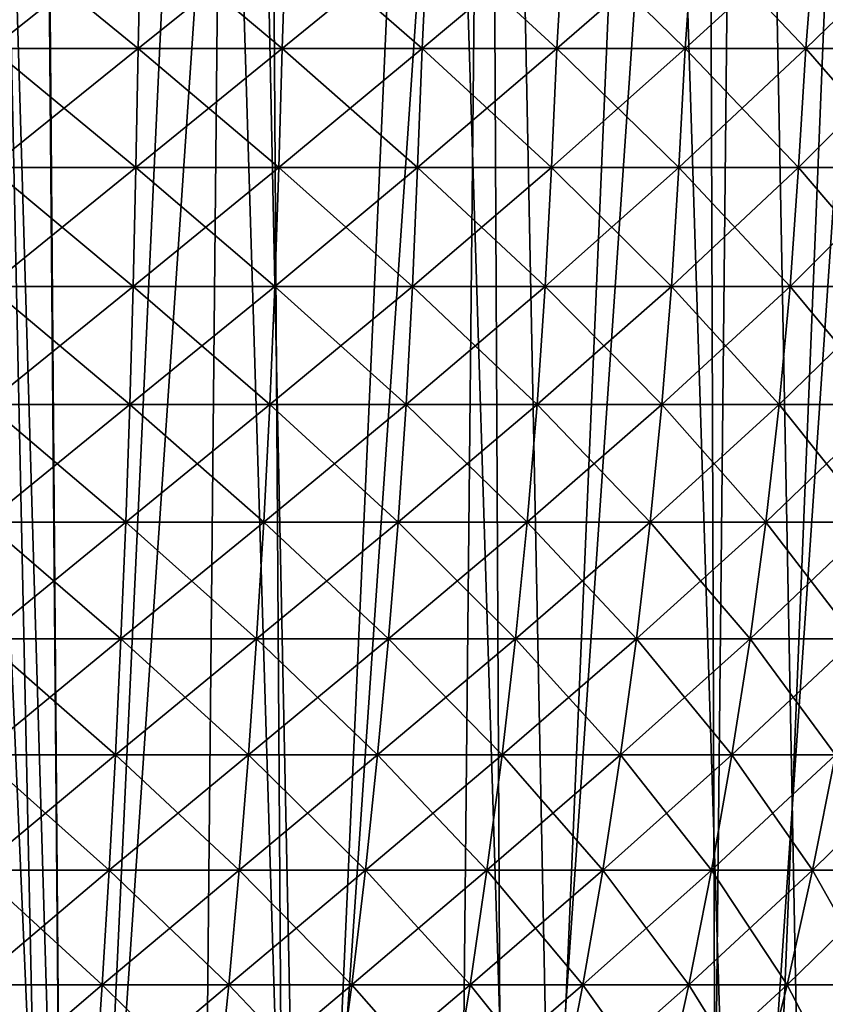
# Model space of a CAD drawing. Header units: millimetres. Extents: x -24 to 30, y -64 to 68.
# Tile 135 of 149: x 1.33 to 7.43, y 47.8 to 55.25. Entities that reach past the tile are written whole.
import ezdxf

# ---------------------------------------------------------------- set-up
doc = ezdxf.new("R2010")
doc.units = ezdxf.units.MM
doc.header["$LTSCALE"] = 52.148148
for name, color, linetype in [('1', 7, 'CONTINUOUS'), ('2', 7, 'CONTINUOUS'), ('64', 7, 'CONTINUOUS'), ('7', 7, 'CONTINUOUS')]:
    doc.layers.add(name, color=color, linetype=linetype)

msp = doc.modelspace()

# ---------------------------------------------------------------- linework, layer by layer
at = {"layer": '1', "color": 253, "linetype": 'Continuous', "true_color": 0xaab4c3}
for points in [[(0.3985, 5, -24.4968), (0.9865, 68.2, -24.4801), (2.3391, 5, -24.3881), (0.3985, 5, -24.4968)], [(0.9865, 68.2, -24.4801), (2.9531, 68.2, -24.3214), (2.3391, 5, -24.3881), (0.9865, 68.2, -24.4801)], [(2.3391, 5, -24.3881), (2.9531, 68.2, -24.3214), (4.265, 5, -24.1259), (2.3391, 5, -24.3881)], [(2.9531, 68.2, -24.3214), (4.9007, 68.2, -24.0049), (4.265, 5, -24.1259), (2.9531, 68.2, -24.3214)], [(4.265, 5, -24.1259), (4.9007, 68.2, -24.0049), (6.164, 5, -23.7119), (4.265, 5, -24.1259)], [(4.9007, 68.2, -24.0049), (6.8163, 68.2, -23.5327), (6.164, 5, -23.7119), (4.9007, 68.2, -24.0049)], [(6.164, 5, -23.7119), (6.8163, 68.2, -23.5327), (8.0243, 5, -23.1487), (6.164, 5, -23.7119)], [(6.8163, 68.2, -23.5327), (8.6878, 68.2, -22.9079), (8.0243, 5, -23.1487), (6.8163, 68.2, -23.5327)]]:
    msp.add_3dface(points, dxfattribs=at)
at = {"layer": '2', "color": 253, "linetype": 'Continuous', "true_color": 0xaab4c3}
for points in [[(0.3985, 5, 24.4968), (2.3391, 5, 24.3881), (0.9865, 68.2, 24.4801), (0.3985, 5, 24.4968)], [(0.9865, 68.2, 24.4801), (2.3391, 5, 24.3881), (2.9531, 68.2, 24.3214), (0.9865, 68.2, 24.4801)], [(2.3391, 5, 24.3881), (4.265, 5, 24.1259), (2.9531, 68.2, 24.3214), (2.3391, 5, 24.3881)], [(2.9531, 68.2, 24.3214), (4.265, 5, 24.1259), (4.9007, 68.2, 24.0049), (2.9531, 68.2, 24.3214)], [(4.265, 5, 24.1259), (6.164, 5, 23.7119), (4.9007, 68.2, 24.0049), (4.265, 5, 24.1259)], [(4.9007, 68.2, 24.0049), (6.164, 5, 23.7119), (6.8163, 68.2, 23.5327), (4.9007, 68.2, 24.0049)], [(6.164, 5, 23.7119), (8.0243, 5, 23.1487), (6.8163, 68.2, 23.5327), (6.164, 5, 23.7119)], [(6.8163, 68.2, 23.5327), (8.0243, 5, 23.1487), (8.6878, 68.2, 22.9079), (6.8163, 68.2, 23.5327)]]:
    msp.add_3dface(points, dxfattribs=at)
at = {"layer": '64', "linetype": 'Continuous'}
for points in [[(1.1196, 55.0293, 11.7246), (2.229, 55.0293, 11.5651), (1.1305, 55.9258, 11.8394), (1.1196, 55.0293, 11.7246)], [(2.229, 55.0293, -11.5651), (1.1196, 55.0293, -11.7246), (2.2508, 55.9258, -11.6783), (2.229, 55.0293, -11.5651)], [(2.2508, 55.9258, -11.6783), (1.1196, 55.0293, -11.7246), (1.1305, 55.9258, -11.8394), (2.2508, 55.9258, -11.6783)], [(1.1305, 55.9258, 11.8394), (2.229, 55.0293, 11.5651), (2.2508, 55.9258, 11.6783), (1.1305, 55.9258, 11.8394)], [(2.229, 55.0293, 11.5651), (3.3182, 55.0293, 11.3009), (2.2508, 55.9258, 11.6783), (2.229, 55.0293, 11.5651)], [(3.3182, 55.0293, -11.3009), (2.229, 55.0293, -11.5651), (3.3507, 55.9258, -11.4115), (3.3182, 55.0293, -11.3009)], [(3.3507, 55.9258, -11.4115), (2.229, 55.0293, -11.5651), (2.2508, 55.9258, -11.6783), (3.3507, 55.9258, -11.4115)], [(2.2508, 55.9258, 11.6783), (3.3182, 55.0293, 11.3009), (3.3507, 55.9258, 11.4115), (2.2508, 55.9258, 11.6783)], [(3.3182, 55.0293, 11.3009), (4.3774, 55.0293, 10.9343), (3.3507, 55.9258, 11.4115), (3.3182, 55.0293, 11.3009)], [(4.3774, 55.0293, -10.9343), (3.3182, 55.0293, -11.3009), (4.4203, 55.9258, -11.0413), (4.3774, 55.0293, -10.9343)], [(4.4203, 55.9258, -11.0413), (3.3182, 55.0293, -11.3009), (3.3507, 55.9258, -11.4115), (4.4203, 55.9258, -11.0413)], [(3.3507, 55.9258, 11.4115), (4.3774, 55.0293, 10.9343), (4.4203, 55.9258, 11.0413), (3.3507, 55.9258, 11.4115)], [(4.3774, 55.0293, 10.9343), (5.397, 55.0293, 10.4687), (4.4203, 55.9258, 11.0413), (4.3774, 55.0293, 10.9343)], [(5.397, 55.0293, -10.4687), (4.3774, 55.0293, -10.9343), (5.4498, 55.9258, -10.5711), (5.397, 55.0293, -10.4687)], [(5.4498, 55.9258, -10.5711), (4.3774, 55.0293, -10.9343), (4.4203, 55.9258, -11.0413), (5.4498, 55.9258, -10.5711)], [(4.4203, 55.9258, 11.0413), (5.397, 55.0293, 10.4687), (5.4498, 55.9258, 10.5711), (4.4203, 55.9258, 11.0413)], [(5.397, 55.0293, 10.4687), (6.3676, 55.0293, 9.9082), (5.4498, 55.9258, 10.5711), (5.397, 55.0293, 10.4687)], [(6.3676, 55.0293, -9.9082), (5.397, 55.0293, -10.4687), (6.43, 55.9258, -10.0052), (6.3676, 55.0293, -9.9082)], [(6.43, 55.9258, -10.0052), (5.397, 55.0293, -10.4687), (5.4498, 55.9258, -10.5711), (6.43, 55.9258, -10.0052)], [(5.4498, 55.9258, 10.5711), (6.3676, 55.0293, 9.9082), (6.43, 55.9258, 10.0052), (5.4498, 55.9258, 10.5711)], [(6.3676, 55.0293, 9.9082), (7.2806, 55.0293, 9.2581), (6.43, 55.9258, 10.0052), (6.3676, 55.0293, 9.9082)], [(7.2806, 55.0293, -9.2581), (6.3676, 55.0293, -9.9082), (7.3519, 55.9258, -9.3487), (7.2806, 55.0293, -9.2581)], [(7.3519, 55.9258, -9.3487), (6.3676, 55.0293, -9.9082), (6.43, 55.9258, -10.0052), (7.3519, 55.9258, -9.3487)], [(6.43, 55.9258, 10.0052), (7.2806, 55.0293, 9.2581), (7.3519, 55.9258, 9.3487), (6.43, 55.9258, 10.0052)], [(7.2806, 55.0293, 9.2581), (8.1277, 55.0293, 8.5241), (7.3519, 55.9258, 9.3487), (7.2806, 55.0293, 9.2581)], [(8.1277, 55.0293, -8.5241), (7.2806, 55.0293, -9.2581), (8.2073, 55.9258, -8.6076), (8.1277, 55.0293, -8.5241)], [(8.2073, 55.9258, -8.6076), (7.2806, 55.0293, -9.2581), (7.3519, 55.9258, -9.3487), (8.2073, 55.9258, -8.6076)], [(7.3519, 55.9258, 9.3487), (8.1277, 55.0293, 8.5241), (8.2073, 55.9258, 8.6076), (7.3519, 55.9258, 9.3487)], [(1.1111, 54.1286, 11.6355), (2.2121, 54.1286, 11.4773), (1.1196, 55.0293, 11.7246), (1.1111, 54.1286, 11.6355)], [(2.2121, 54.1286, -11.4773), (1.1111, 54.1286, -11.6355), (2.229, 55.0293, -11.5651), (2.2121, 54.1286, -11.4773)], [(2.229, 55.0293, -11.5651), (1.1111, 54.1286, -11.6355), (1.1196, 55.0293, -11.7246), (2.229, 55.0293, -11.5651)], [(1.1196, 55.0293, 11.7246), (2.2121, 54.1286, 11.4773), (2.229, 55.0293, 11.5651), (1.1196, 55.0293, 11.7246)], [(2.2121, 54.1286, 11.4773), (3.293, 54.1286, 11.215), (2.229, 55.0293, 11.5651), (2.2121, 54.1286, 11.4773)], [(3.293, 54.1286, -11.215), (2.2121, 54.1286, -11.4773), (3.3182, 55.0293, -11.3009), (3.293, 54.1286, -11.215)], [(3.3182, 55.0293, -11.3009), (2.2121, 54.1286, -11.4773), (2.229, 55.0293, -11.5651), (3.3182, 55.0293, -11.3009)], [(2.229, 55.0293, 11.5651), (3.293, 54.1286, 11.215), (3.3182, 55.0293, 11.3009), (2.229, 55.0293, 11.5651)], [(3.293, 54.1286, 11.215), (4.3442, 54.1286, 10.8512), (3.3182, 55.0293, 11.3009), (3.293, 54.1286, 11.215)], [(4.3442, 54.1286, -10.8512), (3.293, 54.1286, -11.215), (4.3774, 55.0293, -10.9343), (4.3442, 54.1286, -10.8512)], [(4.3774, 55.0293, -10.9343), (3.293, 54.1286, -11.215), (3.3182, 55.0293, -11.3009), (4.3774, 55.0293, -10.9343)], [(3.3182, 55.0293, 11.3009), (4.3442, 54.1286, 10.8512), (4.3774, 55.0293, 10.9343), (3.3182, 55.0293, 11.3009)], [(4.3442, 54.1286, 10.8512), (5.356, 54.1286, 10.3891), (4.3774, 55.0293, 10.9343), (4.3442, 54.1286, 10.8512)], [(5.356, 54.1286, -10.3891), (4.3442, 54.1286, -10.8512), (5.397, 55.0293, -10.4687), (5.356, 54.1286, -10.3891)], [(5.397, 55.0293, -10.4687), (4.3442, 54.1286, -10.8512), (4.3774, 55.0293, -10.9343), (5.397, 55.0293, -10.4687)], [(4.3774, 55.0293, 10.9343), (5.356, 54.1286, 10.3891), (5.397, 55.0293, 10.4687), (4.3774, 55.0293, 10.9343)], [(5.356, 54.1286, 10.3891), (6.3193, 54.1286, 9.833), (5.397, 55.0293, 10.4687), (5.356, 54.1286, 10.3891)], [(6.3193, 54.1286, -9.833), (5.356, 54.1286, -10.3891), (6.3676, 55.0293, -9.9082), (6.3193, 54.1286, -9.833)], [(6.3676, 55.0293, -9.9082), (5.356, 54.1286, -10.3891), (5.397, 55.0293, -10.4687), (6.3676, 55.0293, -9.9082)], [(5.397, 55.0293, 10.4687), (6.3193, 54.1286, 9.833), (6.3676, 55.0293, 9.9082), (5.397, 55.0293, 10.4687)], [(6.3193, 54.1286, 9.833), (7.2253, 54.1286, 9.1878), (6.3676, 55.0293, 9.9082), (6.3193, 54.1286, 9.833)], [(7.2253, 54.1286, -9.1878), (6.3193, 54.1286, -9.833), (7.2806, 55.0293, -9.2581), (7.2253, 54.1286, -9.1878)], [(7.2806, 55.0293, -9.2581), (6.3193, 54.1286, -9.833), (6.3676, 55.0293, -9.9082), (7.2806, 55.0293, -9.2581)], [(6.3676, 55.0293, 9.9082), (7.2253, 54.1286, 9.1878), (7.2806, 55.0293, 9.2581), (6.3676, 55.0293, 9.9082)], [(7.2253, 54.1286, 9.1878), (8.066, 54.1286, 8.4593), (7.2806, 55.0293, 9.2581), (7.2253, 54.1286, 9.1878)], [(8.066, 54.1286, -8.4593), (7.2253, 54.1286, -9.1878), (8.1277, 55.0293, -8.5241), (8.066, 54.1286, -8.4593)], [(8.1277, 55.0293, -8.5241), (7.2253, 54.1286, -9.1878), (7.2806, 55.0293, -9.2581), (8.1277, 55.0293, -8.5241)], [(7.2806, 55.0293, 9.2581), (8.066, 54.1286, 8.4593), (8.1277, 55.0293, 8.5241), (7.2806, 55.0293, 9.2581)], [(1.1013, 53.23, 11.5334), (2.1926, 53.23, 11.3765), (1.1111, 54.1286, 11.6355), (1.1013, 53.23, 11.5334)], [(2.1926, 53.23, -11.3765), (1.1013, 53.23, -11.5334), (2.2121, 54.1286, -11.4773), (2.1926, 53.23, -11.3765)], [(2.2121, 54.1286, -11.4773), (1.1013, 53.23, -11.5334), (1.1111, 54.1286, -11.6355), (2.2121, 54.1286, -11.4773)], [(1.1111, 54.1286, 11.6355), (2.1926, 53.23, 11.3765), (2.2121, 54.1286, 11.4773), (1.1111, 54.1286, 11.6355)], [(2.1926, 53.23, 11.3765), (3.2641, 53.23, 11.1166), (2.2121, 54.1286, 11.4773), (2.1926, 53.23, 11.3765)], [(3.2641, 53.23, -11.1166), (2.1926, 53.23, -11.3765), (3.293, 54.1286, -11.215), (3.2641, 53.23, -11.1166)], [(3.293, 54.1286, -11.215), (2.1926, 53.23, -11.3765), (2.2121, 54.1286, -11.4773), (3.293, 54.1286, -11.215)], [(2.2121, 54.1286, 11.4773), (3.2641, 53.23, 11.1166), (3.293, 54.1286, 11.215), (2.2121, 54.1286, 11.4773)], [(3.2641, 53.23, 11.1166), (4.306, 53.23, 10.756), (3.293, 54.1286, 11.215), (3.2641, 53.23, 11.1166)], [(4.306, 53.23, -10.756), (3.2641, 53.23, -11.1166), (4.3442, 54.1286, -10.8512), (4.306, 53.23, -10.756)], [(4.3442, 54.1286, -10.8512), (3.2641, 53.23, -11.1166), (3.293, 54.1286, -11.215), (4.3442, 54.1286, -10.8512)], [(3.293, 54.1286, 11.215), (4.306, 53.23, 10.756), (4.3442, 54.1286, 10.8512), (3.293, 54.1286, 11.215)], [(4.306, 53.23, 10.756), (5.309, 53.23, 10.298), (4.3442, 54.1286, 10.8512), (4.306, 53.23, 10.756)], [(5.309, 53.23, -10.298), (4.306, 53.23, -10.756), (5.356, 54.1286, -10.3891), (5.309, 53.23, -10.298)], [(5.356, 54.1286, -10.3891), (4.306, 53.23, -10.756), (4.3442, 54.1286, -10.8512), (5.356, 54.1286, -10.3891)], [(4.3442, 54.1286, 10.8512), (5.309, 53.23, 10.298), (5.356, 54.1286, 10.3891), (4.3442, 54.1286, 10.8512)], [(5.309, 53.23, 10.298), (6.2638, 53.23, 9.7467), (5.356, 54.1286, 10.3891), (5.309, 53.23, 10.298)], [(6.2638, 53.23, -9.7467), (5.309, 53.23, -10.298), (6.3193, 54.1286, -9.833), (6.2638, 53.23, -9.7467)], [(6.3193, 54.1286, -9.833), (5.309, 53.23, -10.298), (5.356, 54.1286, -10.3891), (6.3193, 54.1286, -9.833)], [(5.356, 54.1286, 10.3891), (6.2638, 53.23, 9.7467), (6.3193, 54.1286, 9.833), (5.356, 54.1286, 10.3891)], [(6.2638, 53.23, 9.7467), (7.1619, 53.23, 9.1071), (6.3193, 54.1286, 9.833), (6.2638, 53.23, 9.7467)], [(7.1619, 53.23, -9.1071), (6.2638, 53.23, -9.7467), (7.2253, 54.1286, -9.1878), (7.1619, 53.23, -9.1071)], [(7.2253, 54.1286, -9.1878), (6.2638, 53.23, -9.7467), (6.3193, 54.1286, -9.833), (7.2253, 54.1286, -9.1878)], [(6.3193, 54.1286, 9.833), (7.1619, 53.23, 9.1071), (7.2253, 54.1286, 9.1878), (6.3193, 54.1286, 9.833)], [(7.1619, 53.23, 9.1071), (7.9952, 53.23, 8.3851), (7.2253, 54.1286, 9.1878), (7.1619, 53.23, 9.1071)], [(7.9952, 53.23, -8.3851), (7.1619, 53.23, -9.1071), (8.066, 54.1286, -8.4593), (7.9952, 53.23, -8.3851)], [(8.066, 54.1286, -8.4593), (7.1619, 53.23, -9.1071), (7.2253, 54.1286, -9.1878), (8.066, 54.1286, -8.4593)], [(7.2253, 54.1286, 9.1878), (7.9952, 53.23, 8.3851), (8.066, 54.1286, 8.4593), (7.2253, 54.1286, 9.1878)], [(1.0887, 52.3365, 11.4009), (2.1675, 52.3365, 11.2458), (1.1013, 53.23, 11.5334), (1.0887, 52.3365, 11.4009)], [(2.1675, 52.3365, -11.2458), (1.0887, 52.3365, -11.4009), (2.1926, 53.23, -11.3765), (2.1675, 52.3365, -11.2458)], [(2.1926, 53.23, -11.3765), (1.0887, 52.3365, -11.4009), (1.1013, 53.23, -11.5334), (2.1926, 53.23, -11.3765)], [(1.1013, 53.23, 11.5334), (2.1675, 52.3365, 11.2458), (2.1926, 53.23, 11.3765), (1.1013, 53.23, 11.5334)], [(2.1675, 52.3365, 11.2458), (3.2266, 52.3365, 10.9889), (2.1926, 53.23, 11.3765), (2.1675, 52.3365, 11.2458)], [(3.2266, 52.3365, -10.9889), (2.1675, 52.3365, -11.2458), (3.2641, 53.23, -11.1166), (3.2266, 52.3365, -10.9889)], [(3.2641, 53.23, -11.1166), (2.1675, 52.3365, -11.2458), (2.1926, 53.23, -11.3765), (3.2641, 53.23, -11.1166)], [(2.1926, 53.23, 11.3765), (3.2266, 52.3365, 10.9889), (3.2641, 53.23, 11.1166), (2.1926, 53.23, 11.3765)], [(3.2266, 52.3365, 10.9889), (4.2566, 52.3365, 10.6324), (3.2641, 53.23, 11.1166), (3.2266, 52.3365, 10.9889)], [(4.2566, 52.3365, -10.6324), (3.2266, 52.3365, -10.9889), (4.306, 53.23, -10.756), (4.2566, 52.3365, -10.6324)], [(4.306, 53.23, -10.756), (3.2266, 52.3365, -10.9889), (3.2641, 53.23, -11.1166), (4.306, 53.23, -10.756)], [(3.2641, 53.23, 11.1166), (4.2566, 52.3365, 10.6324), (4.306, 53.23, 10.756), (3.2641, 53.23, 11.1166)], [(4.2566, 52.3365, 10.6324), (5.248, 52.3365, 10.1796), (4.306, 53.23, 10.756), (4.2566, 52.3365, 10.6324)], [(5.248, 52.3365, -10.1796), (4.2566, 52.3365, -10.6324), (5.309, 53.23, -10.298), (5.248, 52.3365, -10.1796)], [(5.309, 53.23, -10.298), (4.2566, 52.3365, -10.6324), (4.306, 53.23, -10.756), (5.309, 53.23, -10.298)], [(4.306, 53.23, 10.756), (5.248, 52.3365, 10.1796), (5.309, 53.23, 10.298), (4.306, 53.23, 10.756)], [(5.248, 52.3365, 10.1796), (6.1918, 52.3365, 9.6347), (5.309, 53.23, 10.298), (5.248, 52.3365, 10.1796)], [(6.1918, 52.3365, -9.6347), (5.248, 52.3365, -10.1796), (6.2638, 53.23, -9.7467), (6.1918, 52.3365, -9.6347)], [(6.2638, 53.23, -9.7467), (5.248, 52.3365, -10.1796), (5.309, 53.23, -10.298), (6.2638, 53.23, -9.7467)], [(5.309, 53.23, 10.298), (6.1918, 52.3365, 9.6347), (6.2638, 53.23, 9.7467), (5.309, 53.23, 10.298)], [(6.1918, 52.3365, 9.6347), (7.0796, 52.3365, 9.0025), (6.2638, 53.23, 9.7467), (6.1918, 52.3365, 9.6347)], [(7.0796, 52.3365, -9.0025), (6.1918, 52.3365, -9.6347), (7.1619, 53.23, -9.1071), (7.0796, 52.3365, -9.0025)], [(7.1619, 53.23, -9.1071), (6.1918, 52.3365, -9.6347), (6.2638, 53.23, -9.7467), (7.1619, 53.23, -9.1071)], [(6.2638, 53.23, 9.7467), (7.0796, 52.3365, 9.0025), (7.1619, 53.23, 9.1071), (6.2638, 53.23, 9.7467)], [(7.0796, 52.3365, 9.0025), (7.9033, 52.3365, 8.2888), (7.1619, 53.23, 9.1071), (7.0796, 52.3365, 9.0025)], [(7.9033, 52.3365, -8.2888), (7.0796, 52.3365, -9.0025), (7.9952, 53.23, -8.3851), (7.9033, 52.3365, -8.2888)], [(7.9952, 53.23, -8.3851), (7.0796, 52.3365, -9.0025), (7.1619, 53.23, -9.1071), (7.9952, 53.23, -8.3851)], [(7.1619, 53.23, 9.1071), (7.9033, 52.3365, 8.2888), (7.9952, 53.23, 8.3851), (7.1619, 53.23, 9.1071)], [(1.0731, 51.4482, 11.2382), (2.1365, 51.4482, 11.0853), (1.0887, 52.3365, 11.4009), (1.0731, 51.4482, 11.2382)], [(2.1365, 51.4482, -11.0853), (1.0731, 51.4482, -11.2382), (2.1675, 52.3365, -11.2458), (2.1365, 51.4482, -11.0853)], [(2.1675, 52.3365, -11.2458), (1.0731, 51.4482, -11.2382), (1.0887, 52.3365, -11.4009), (2.1675, 52.3365, -11.2458)], [(1.0887, 52.3365, 11.4009), (2.1365, 51.4482, 11.0853), (2.1675, 52.3365, 11.2458), (1.0887, 52.3365, 11.4009)], [(2.1365, 51.4482, 11.0853), (3.1806, 51.4482, 10.832), (2.1675, 52.3365, 11.2458), (2.1365, 51.4482, 11.0853)], [(3.1806, 51.4482, -10.832), (2.1365, 51.4482, -11.0853), (3.2266, 52.3365, -10.9889), (3.1806, 51.4482, -10.832)], [(3.2266, 52.3365, -10.9889), (2.1365, 51.4482, -11.0853), (2.1675, 52.3365, -11.2458), (3.2266, 52.3365, -10.9889)], [(2.1675, 52.3365, 11.2458), (3.1806, 51.4482, 10.832), (3.2266, 52.3365, 10.9889), (2.1675, 52.3365, 11.2458)], [(3.1806, 51.4482, 10.832), (4.1958, 51.4482, 10.4806), (3.2266, 52.3365, 10.9889), (3.1806, 51.4482, 10.832)], [(4.1958, 51.4482, -10.4806), (3.1806, 51.4482, -10.832), (4.2566, 52.3365, -10.6324), (4.1958, 51.4482, -10.4806)], [(4.2566, 52.3365, -10.6324), (3.1806, 51.4482, -10.832), (3.2266, 52.3365, -10.9889), (4.2566, 52.3365, -10.6324)], [(3.2266, 52.3365, 10.9889), (4.1958, 51.4482, 10.4806), (4.2566, 52.3365, 10.6324), (3.2266, 52.3365, 10.9889)], [(4.1958, 51.4482, 10.4806), (5.1731, 51.4482, 10.0344), (4.2566, 52.3365, 10.6324), (4.1958, 51.4482, 10.4806)], [(5.1731, 51.4482, -10.0344), (4.1958, 51.4482, -10.4806), (5.248, 52.3365, -10.1796), (5.1731, 51.4482, -10.0344)], [(5.248, 52.3365, -10.1796), (4.1958, 51.4482, -10.4806), (4.2566, 52.3365, -10.6324), (5.248, 52.3365, -10.1796)], [(4.2566, 52.3365, 10.6324), (5.1731, 51.4482, 10.0344), (5.248, 52.3365, 10.1796), (4.2566, 52.3365, 10.6324)], [(5.1731, 51.4482, 10.0344), (6.1035, 51.4482, 9.4972), (5.248, 52.3365, 10.1796), (5.1731, 51.4482, 10.0344)], [(6.1035, 51.4482, -9.4972), (5.1731, 51.4482, -10.0344), (6.1918, 52.3365, -9.6347), (6.1035, 51.4482, -9.4972)], [(6.1918, 52.3365, -9.6347), (5.1731, 51.4482, -10.0344), (5.248, 52.3365, -10.1796), (6.1918, 52.3365, -9.6347)], [(5.248, 52.3365, 10.1796), (6.1035, 51.4482, 9.4972), (6.1918, 52.3365, 9.6347), (5.248, 52.3365, 10.1796)], [(6.1035, 51.4482, 9.4972), (6.9786, 51.4482, 8.874), (6.1918, 52.3365, 9.6347), (6.1035, 51.4482, 9.4972)], [(6.9786, 51.4482, -8.874), (6.1035, 51.4482, -9.4972), (7.0796, 52.3365, -9.0025), (6.9786, 51.4482, -8.874)], [(7.0796, 52.3365, -9.0025), (6.1035, 51.4482, -9.4972), (6.1918, 52.3365, -9.6347), (7.0796, 52.3365, -9.0025)], [(6.1918, 52.3365, 9.6347), (6.9786, 51.4482, 8.874), (7.0796, 52.3365, 9.0025), (6.1918, 52.3365, 9.6347)], [(6.9786, 51.4482, 8.874), (7.7905, 51.4482, 8.1705), (7.0796, 52.3365, 9.0025), (6.9786, 51.4482, 8.874)], [(7.7905, 51.4482, -8.1705), (6.9786, 51.4482, -8.874), (7.9033, 52.3365, -8.2888), (7.7905, 51.4482, -8.1705)], [(7.9033, 52.3365, -8.2888), (6.9786, 51.4482, -8.874), (7.0796, 52.3365, -9.0025), (7.9033, 52.3365, -8.2888)], [(7.0796, 52.3365, 9.0025), (7.7905, 51.4482, 8.1705), (7.9033, 52.3365, 8.2888), (7.0796, 52.3365, 9.0025)], [(1.0548, 50.5651, 11.046), (2.1, 50.5651, 10.8958), (1.0731, 51.4482, 11.2382), (1.0548, 50.5651, 11.046)], [(2.1, 50.5651, -10.8958), (1.0548, 50.5651, -11.046), (2.1365, 51.4482, -11.0853), (2.1, 50.5651, -10.8958)], [(2.1365, 51.4482, -11.0853), (1.0548, 50.5651, -11.046), (1.0731, 51.4482, -11.2382), (2.1365, 51.4482, -11.0853)], [(1.0731, 51.4482, 11.2382), (2.1, 50.5651, 10.8958), (2.1365, 51.4482, 11.0853), (1.0731, 51.4482, 11.2382)], [(2.1, 50.5651, 10.8958), (3.1262, 50.5651, 10.6468), (2.1365, 51.4482, 11.0853), (2.1, 50.5651, 10.8958)], [(3.1262, 50.5651, -10.6468), (2.1, 50.5651, -10.8958), (3.1806, 51.4482, -10.832), (3.1262, 50.5651, -10.6468)], [(3.1806, 51.4482, -10.832), (2.1, 50.5651, -10.8958), (2.1365, 51.4482, -11.0853), (3.1806, 51.4482, -10.832)], [(2.1365, 51.4482, 11.0853), (3.1262, 50.5651, 10.6468), (3.1806, 51.4482, 10.832), (2.1365, 51.4482, 11.0853)], [(3.1262, 50.5651, 10.6468), (4.1241, 50.5651, 10.3014), (3.1806, 51.4482, 10.832), (3.1262, 50.5651, 10.6468)], [(4.1241, 50.5651, -10.3014), (3.1262, 50.5651, -10.6468), (4.1958, 51.4482, -10.4806), (4.1241, 50.5651, -10.3014)], [(4.1958, 51.4482, -10.4806), (3.1262, 50.5651, -10.6468), (3.1806, 51.4482, -10.832), (4.1958, 51.4482, -10.4806)], [(3.1806, 51.4482, 10.832), (4.1241, 50.5651, 10.3014), (4.1958, 51.4482, 10.4806), (3.1806, 51.4482, 10.832)], [(4.1241, 50.5651, 10.3014), (5.0846, 50.5651, 9.8628), (4.1958, 51.4482, 10.4806), (4.1241, 50.5651, 10.3014)], [(5.0846, 50.5651, -9.8628), (4.1241, 50.5651, -10.3014), (5.1731, 51.4482, -10.0344), (5.0846, 50.5651, -9.8628)], [(5.1731, 51.4482, -10.0344), (4.1241, 50.5651, -10.3014), (4.1958, 51.4482, -10.4806), (5.1731, 51.4482, -10.0344)], [(4.1958, 51.4482, 10.4806), (5.0846, 50.5651, 9.8628), (5.1731, 51.4482, 10.0344), (4.1958, 51.4482, 10.4806)], [(5.0846, 50.5651, 9.8628), (5.9991, 50.5651, 9.3348), (5.1731, 51.4482, 10.0344), (5.0846, 50.5651, 9.8628)], [(5.9991, 50.5651, -9.3348), (5.0846, 50.5651, -9.8628), (6.1035, 51.4482, -9.4972), (5.9991, 50.5651, -9.3348)], [(6.1035, 51.4482, -9.4972), (5.0846, 50.5651, -9.8628), (5.1731, 51.4482, -10.0344), (6.1035, 51.4482, -9.4972)], [(5.1731, 51.4482, 10.0344), (5.9991, 50.5651, 9.3348), (6.1035, 51.4482, 9.4972), (5.1731, 51.4482, 10.0344)], [(5.9991, 50.5651, 9.3348), (6.8593, 50.5651, 8.7223), (6.1035, 51.4482, 9.4972), (5.9991, 50.5651, 9.3348)], [(6.8593, 50.5651, -8.7223), (5.9991, 50.5651, -9.3348), (6.9786, 51.4482, -8.874), (6.8593, 50.5651, -8.7223)], [(6.9786, 51.4482, -8.874), (5.9991, 50.5651, -9.3348), (6.1035, 51.4482, -9.4972), (6.9786, 51.4482, -8.874)], [(6.1035, 51.4482, 9.4972), (6.8593, 50.5651, 8.7223), (6.9786, 51.4482, 8.874), (6.1035, 51.4482, 9.4972)], [(6.8593, 50.5651, 8.7223), (7.6573, 50.5651, 8.0308), (6.9786, 51.4482, 8.874), (6.8593, 50.5651, 8.7223)], [(7.6573, 50.5651, -8.0308), (6.8593, 50.5651, -8.7223), (7.7905, 51.4482, -8.1705), (7.6573, 50.5651, -8.0308)], [(7.7905, 51.4482, -8.1705), (6.8593, 50.5651, -8.7223), (6.9786, 51.4482, -8.874), (7.7905, 51.4482, -8.1705)], [(6.9786, 51.4482, 8.874), (7.6573, 50.5651, 8.0308), (7.7905, 51.4482, 8.1705), (6.9786, 51.4482, 8.874)], [(1.0337, 49.6873, 10.8252), (2.058, 49.6873, 10.6779), (1.0548, 50.5651, 11.046), (1.0337, 49.6873, 10.8252)], [(2.058, 49.6873, -10.6779), (1.0337, 49.6873, -10.8252), (2.1, 50.5651, -10.8958), (2.058, 49.6873, -10.6779)], [(2.1, 50.5651, -10.8958), (1.0337, 49.6873, -10.8252), (1.0548, 50.5651, -11.046), (2.1, 50.5651, -10.8958)], [(1.0548, 50.5651, 11.046), (2.058, 49.6873, 10.6779), (2.1, 50.5651, 10.8958), (1.0548, 50.5651, 11.046)], [(2.058, 49.6873, 10.6779), (3.0637, 49.6873, 10.4339), (2.1, 50.5651, 10.8958), (2.058, 49.6873, 10.6779)], [(3.0637, 49.6873, -10.4339), (2.058, 49.6873, -10.6779), (3.1262, 50.5651, -10.6468), (3.0637, 49.6873, -10.4339)], [(3.1262, 50.5651, -10.6468), (2.058, 49.6873, -10.6779), (2.1, 50.5651, -10.8958), (3.1262, 50.5651, -10.6468)], [(2.1, 50.5651, 10.8958), (3.0637, 49.6873, 10.4339), (3.1262, 50.5651, 10.6468), (2.1, 50.5651, 10.8958)], [(3.0637, 49.6873, 10.4339), (4.0416, 49.6873, 10.0955), (3.1262, 50.5651, 10.6468), (3.0637, 49.6873, 10.4339)], [(4.0416, 49.6873, -10.0955), (3.0637, 49.6873, -10.4339), (4.1241, 50.5651, -10.3014), (4.0416, 49.6873, -10.0955)], [(4.1241, 50.5651, -10.3014), (3.0637, 49.6873, -10.4339), (3.1262, 50.5651, -10.6468), (4.1241, 50.5651, -10.3014)], [(3.1262, 50.5651, 10.6468), (4.0416, 49.6873, 10.0955), (4.1241, 50.5651, 10.3014), (3.1262, 50.5651, 10.6468)], [(4.0416, 49.6873, 10.0955), (4.9829, 49.6873, 9.6656), (4.1241, 50.5651, 10.3014), (4.0416, 49.6873, 10.0955)], [(4.9829, 49.6873, -9.6656), (4.0416, 49.6873, -10.0955), (5.0846, 50.5651, -9.8628), (4.9829, 49.6873, -9.6656)], [(5.0846, 50.5651, -9.8628), (4.0416, 49.6873, -10.0955), (4.1241, 50.5651, -10.3014), (5.0846, 50.5651, -9.8628)], [(4.1241, 50.5651, 10.3014), (4.9829, 49.6873, 9.6656), (5.0846, 50.5651, 9.8628), (4.1241, 50.5651, 10.3014)], [(4.9829, 49.6873, 9.6656), (5.8792, 49.6873, 9.1481), (5.0846, 50.5651, 9.8628), (4.9829, 49.6873, 9.6656)], [(5.8792, 49.6873, -9.1481), (4.9829, 49.6873, -9.6656), (5.9991, 50.5651, -9.3348), (5.8792, 49.6873, -9.1481)], [(5.9991, 50.5651, -9.3348), (4.9829, 49.6873, -9.6656), (5.0846, 50.5651, -9.8628), (5.9991, 50.5651, -9.3348)], [(5.0846, 50.5651, 9.8628), (5.8792, 49.6873, 9.1481), (5.9991, 50.5651, 9.3348), (5.0846, 50.5651, 9.8628)], [(5.8792, 49.6873, 9.1481), (6.7221, 49.6873, 8.5479), (5.9991, 50.5651, 9.3348), (5.8792, 49.6873, 9.1481)], [(6.7221, 49.6873, -8.5479), (5.8792, 49.6873, -9.1481), (6.8593, 50.5651, -8.7223), (6.7221, 49.6873, -8.5479)], [(6.8593, 50.5651, -8.7223), (5.8792, 49.6873, -9.1481), (5.9991, 50.5651, -9.3348), (6.8593, 50.5651, -8.7223)], [(5.9991, 50.5651, 9.3348), (6.7221, 49.6873, 8.5479), (6.8593, 50.5651, 8.7223), (5.9991, 50.5651, 9.3348)], [(6.7221, 49.6873, 8.5479), (7.5042, 49.6873, 7.8702), (6.8593, 50.5651, 8.7223), (6.7221, 49.6873, 8.5479)], [(7.5042, 49.6873, -7.8702), (6.7221, 49.6873, -8.5479), (7.6573, 50.5651, -8.0308), (7.5042, 49.6873, -7.8702)], [(7.6573, 50.5651, -8.0308), (6.7221, 49.6873, -8.5479), (6.8593, 50.5651, -8.7223), (7.6573, 50.5651, -8.0308)], [(6.8593, 50.5651, 8.7223), (7.5042, 49.6873, 7.8702), (7.6573, 50.5651, 8.0308), (6.8593, 50.5651, 8.7223)], [(1.0099, 48.8147, 10.5764), (2.0107, 48.8147, 10.4325), (1.0337, 49.6873, 10.8252), (1.0099, 48.8147, 10.5764)], [(2.0107, 48.8147, -10.4325), (1.0099, 48.8147, -10.5764), (2.058, 49.6873, -10.6779), (2.0107, 48.8147, -10.4325)], [(2.058, 49.6873, -10.6779), (1.0099, 48.8147, -10.5764), (1.0337, 49.6873, -10.8252), (2.058, 49.6873, -10.6779)], [(1.0337, 49.6873, 10.8252), (2.0107, 48.8147, 10.4325), (2.058, 49.6873, 10.6779), (1.0337, 49.6873, 10.8252)], [(2.0107, 48.8147, 10.4325), (2.9933, 48.8147, 10.1941), (2.058, 49.6873, 10.6779), (2.0107, 48.8147, 10.4325)], [(2.9933, 48.8147, -10.1941), (2.0107, 48.8147, -10.4325), (3.0637, 49.6873, -10.4339), (2.9933, 48.8147, -10.1941)], [(3.0637, 49.6873, -10.4339), (2.0107, 48.8147, -10.4325), (2.058, 49.6873, -10.6779), (3.0637, 49.6873, -10.4339)], [(2.058, 49.6873, 10.6779), (2.9933, 48.8147, 10.1941), (3.0637, 49.6873, 10.4339), (2.058, 49.6873, 10.6779)], [(2.9933, 48.8147, 10.1941), (3.9487, 48.8147, 9.8634), (3.0637, 49.6873, 10.4339), (2.9933, 48.8147, 10.1941)], [(3.9487, 48.8147, -9.8634), (2.9933, 48.8147, -10.1941), (4.0416, 49.6873, -10.0955), (3.9487, 48.8147, -9.8634)], [(4.0416, 49.6873, -10.0955), (2.9933, 48.8147, -10.1941), (3.0637, 49.6873, -10.4339), (4.0416, 49.6873, -10.0955)], [(3.0637, 49.6873, 10.4339), (3.9487, 48.8147, 9.8634), (4.0416, 49.6873, 10.0955), (3.0637, 49.6873, 10.4339)], [(3.9487, 48.8147, 9.8634), (4.8684, 48.8147, 9.4434), (4.0416, 49.6873, 10.0955), (3.9487, 48.8147, 9.8634)], [(4.8684, 48.8147, -9.4434), (3.9487, 48.8147, -9.8634), (4.9829, 49.6873, -9.6656), (4.8684, 48.8147, -9.4434)], [(4.9829, 49.6873, -9.6656), (3.9487, 48.8147, -9.8634), (4.0416, 49.6873, -10.0955), (4.9829, 49.6873, -9.6656)], [(4.0416, 49.6873, 10.0955), (4.8684, 48.8147, 9.4434), (4.9829, 49.6873, 9.6656), (4.0416, 49.6873, 10.0955)], [(4.8684, 48.8147, 9.4434), (5.744, 48.8147, 8.9379), (4.9829, 49.6873, 9.6656), (4.8684, 48.8147, 9.4434)], [(5.744, 48.8147, -8.9379), (4.8684, 48.8147, -9.4434), (5.8792, 49.6873, -9.1481), (5.744, 48.8147, -8.9379)], [(5.8792, 49.6873, -9.1481), (4.8684, 48.8147, -9.4434), (4.9829, 49.6873, -9.6656), (5.8792, 49.6873, -9.1481)], [(4.9829, 49.6873, 9.6656), (5.744, 48.8147, 8.9379), (5.8792, 49.6873, 9.1481), (4.9829, 49.6873, 9.6656)], [(5.744, 48.8147, 8.9379), (6.5676, 48.8147, 8.3514), (5.8792, 49.6873, 9.1481), (5.744, 48.8147, 8.9379)], [(6.5676, 48.8147, -8.3514), (5.744, 48.8147, -8.9379), (6.7221, 49.6873, -8.5479), (6.5676, 48.8147, -8.3514)], [(6.7221, 49.6873, -8.5479), (5.744, 48.8147, -8.9379), (5.8792, 49.6873, -9.1481), (6.7221, 49.6873, -8.5479)], [(5.8792, 49.6873, 9.1481), (6.5676, 48.8147, 8.3514), (6.7221, 49.6873, 8.5479), (5.8792, 49.6873, 9.1481)], [(6.5676, 48.8147, 8.3514), (7.3317, 48.8147, 7.6893), (6.7221, 49.6873, 8.5479), (6.5676, 48.8147, 8.3514)], [(7.3317, 48.8147, -7.6893), (6.5676, 48.8147, -8.3514), (7.5042, 49.6873, -7.8702), (7.3317, 48.8147, -7.6893)], [(7.5042, 49.6873, -7.8702), (6.5676, 48.8147, -8.3514), (6.7221, 49.6873, -8.5479), (7.5042, 49.6873, -7.8702)], [(6.7221, 49.6873, 8.5479), (7.3317, 48.8147, 7.6893), (7.5042, 49.6873, 7.8702), (6.7221, 49.6873, 8.5479)], [(7.3317, 48.8147, 7.6893), (8.0294, 48.8147, 6.9575), (7.5042, 49.6873, 7.8702), (7.3317, 48.8147, 7.6893)], [(8.0294, 48.8147, -6.9575), (7.3317, 48.8147, -7.6893), (8.2183, 49.6873, -7.1212), (8.0294, 48.8147, -6.9575)], [(8.2183, 49.6873, -7.1212), (7.3317, 48.8147, -7.6893), (7.5042, 49.6873, -7.8702), (8.2183, 49.6873, -7.1212)], [(0.9835, 47.948, 10.2998), (1.9581, 47.948, 10.1597), (1.0099, 48.8147, 10.5764), (0.9835, 47.948, 10.2998)], [(1.9581, 47.948, -10.1597), (0.9835, 47.948, -10.2998), (2.0107, 48.8147, -10.4325), (1.9581, 47.948, -10.1597)], [(2.0107, 48.8147, -10.4325), (0.9835, 47.948, -10.2998), (1.0099, 48.8147, -10.5764), (2.0107, 48.8147, -10.4325)], [(1.0099, 48.8147, 10.5764), (1.9581, 47.948, 10.1597), (2.0107, 48.8147, 10.4325), (1.0099, 48.8147, 10.5764)], [(1.9581, 47.948, 10.1597), (2.915, 47.948, 9.9276), (2.0107, 48.8147, 10.4325), (1.9581, 47.948, 10.1597)], [(2.915, 47.948, -9.9276), (1.9581, 47.948, -10.1597), (2.9933, 48.8147, -10.1941), (2.915, 47.948, -9.9276)], [(2.9933, 48.8147, -10.1941), (1.9581, 47.948, -10.1597), (2.0107, 48.8147, -10.4325), (2.9933, 48.8147, -10.1941)], [(2.0107, 48.8147, 10.4325), (2.915, 47.948, 9.9276), (2.9933, 48.8147, 10.1941), (2.0107, 48.8147, 10.4325)], [(2.915, 47.948, 9.9276), (3.8455, 47.948, 9.6055), (2.9933, 48.8147, 10.1941), (2.915, 47.948, 9.9276)], [(3.8455, 47.948, -9.6055), (2.915, 47.948, -9.9276), (3.9487, 48.8147, -9.8634), (3.8455, 47.948, -9.6055)], [(3.9487, 48.8147, -9.8634), (2.915, 47.948, -9.9276), (2.9933, 48.8147, -10.1941), (3.9487, 48.8147, -9.8634)], [(2.9933, 48.8147, 10.1941), (3.8455, 47.948, 9.6055), (3.9487, 48.8147, 9.8634), (2.9933, 48.8147, 10.1941)], [(3.8455, 47.948, 9.6055), (4.7411, 47.948, 9.1965), (3.9487, 48.8147, 9.8634), (3.8455, 47.948, 9.6055)], [(4.7411, 47.948, -9.1965), (3.8455, 47.948, -9.6055), (4.8684, 48.8147, -9.4434), (4.7411, 47.948, -9.1965)], [(4.8684, 48.8147, -9.4434), (3.8455, 47.948, -9.6055), (3.9487, 48.8147, -9.8634), (4.8684, 48.8147, -9.4434)], [(3.9487, 48.8147, 9.8634), (4.7411, 47.948, 9.1965), (4.8684, 48.8147, 9.4434), (3.9487, 48.8147, 9.8634)], [(4.7411, 47.948, 9.1965), (5.5938, 47.948, 8.7042), (4.8684, 48.8147, 9.4434), (4.7411, 47.948, 9.1965)], [(5.5938, 47.948, -8.7042), (4.7411, 47.948, -9.1965), (5.744, 48.8147, -8.9379), (5.5938, 47.948, -8.7042)], [(5.744, 48.8147, -8.9379), (4.7411, 47.948, -9.1965), (4.8684, 48.8147, -9.4434), (5.744, 48.8147, -8.9379)], [(4.8684, 48.8147, 9.4434), (5.5938, 47.948, 8.7042), (5.744, 48.8147, 8.9379), (4.8684, 48.8147, 9.4434)], [(5.5938, 47.948, 8.7042), (6.3959, 47.948, 8.133), (5.744, 48.8147, 8.9379), (5.5938, 47.948, 8.7042)], [(6.3959, 47.948, -8.133), (5.5938, 47.948, -8.7042), (6.5676, 48.8147, -8.3514), (6.3959, 47.948, -8.133)], [(6.5676, 48.8147, -8.3514), (5.5938, 47.948, -8.7042), (5.744, 48.8147, -8.9379), (6.5676, 48.8147, -8.3514)], [(5.744, 48.8147, 8.9379), (6.3959, 47.948, 8.133), (6.5676, 48.8147, 8.3514), (5.744, 48.8147, 8.9379)], [(6.3959, 47.948, 8.133), (7.14, 47.948, 7.4882), (6.5676, 48.8147, 8.3514), (6.3959, 47.948, 8.133)], [(7.14, 47.948, -7.4882), (6.3959, 47.948, -8.133), (7.3317, 48.8147, -7.6893), (7.14, 47.948, -7.4882)], [(7.3317, 48.8147, -7.6893), (6.3959, 47.948, -8.133), (6.5676, 48.8147, -8.3514), (7.3317, 48.8147, -7.6893)], [(6.5676, 48.8147, 8.3514), (7.14, 47.948, 7.4882), (7.3317, 48.8147, 7.6893), (6.5676, 48.8147, 8.3514)], [(7.14, 47.948, 7.4882), (7.8195, 47.948, 6.7756), (7.3317, 48.8147, 7.6893), (7.14, 47.948, 7.4882)], [(7.8195, 47.948, -6.7756), (7.14, 47.948, -7.4882), (8.0294, 48.8147, -6.9575), (7.8195, 47.948, -6.7756)], [(8.0294, 48.8147, -6.9575), (7.14, 47.948, -7.4882), (7.3317, 48.8147, -7.6893), (8.0294, 48.8147, -6.9575)], [(7.3317, 48.8147, 7.6893), (7.8195, 47.948, 6.7756), (8.0294, 48.8147, 6.9575), (7.3317, 48.8147, 7.6893)], [(0.9542, 47.0906, 9.9931), (1.8998, 47.0906, 9.8571), (0.9835, 47.948, 10.2998), (0.9542, 47.0906, 9.9931)], [(1.8998, 47.0906, -9.8571), (0.9542, 47.0906, -9.9931), (1.9581, 47.948, -10.1597), (1.8998, 47.0906, -9.8571)], [(1.9581, 47.948, -10.1597), (0.9542, 47.0906, -9.9931), (0.9835, 47.948, -10.2998), (1.9581, 47.948, -10.1597)], [(0.9835, 47.948, 10.2998), (1.8998, 47.0906, 9.8571), (1.9581, 47.948, 10.1597), (0.9835, 47.948, 10.2998)], [(1.8998, 47.0906, 9.8571), (2.8282, 47.0906, 9.6319), (1.9581, 47.948, 10.1597), (1.8998, 47.0906, 9.8571)], [(2.8282, 47.0906, -9.6319), (1.8998, 47.0906, -9.8571), (2.915, 47.948, -9.9276), (2.8282, 47.0906, -9.6319)], [(2.915, 47.948, -9.9276), (1.8998, 47.0906, -9.8571), (1.9581, 47.948, -10.1597), (2.915, 47.948, -9.9276)], [(1.9581, 47.948, 10.1597), (2.8282, 47.0906, 9.6319), (2.915, 47.948, 9.9276), (1.9581, 47.948, 10.1597)], [(2.8282, 47.0906, 9.6319), (3.7309, 47.0906, 9.3194), (2.915, 47.948, 9.9276), (2.8282, 47.0906, 9.6319)], [(3.7309, 47.0906, -9.3194), (2.8282, 47.0906, -9.6319), (3.8455, 47.948, -9.6055), (3.7309, 47.0906, -9.3194)], [(3.8455, 47.948, -9.6055), (2.8282, 47.0906, -9.6319), (2.915, 47.948, -9.9276), (3.8455, 47.948, -9.6055)], [(2.915, 47.948, 9.9276), (3.7309, 47.0906, 9.3194), (3.8455, 47.948, 9.6055), (2.915, 47.948, 9.9276)], [(3.7309, 47.0906, 9.3194), (4.5999, 47.0906, 8.9226), (3.8455, 47.948, 9.6055), (3.7309, 47.0906, 9.3194)], [(4.5999, 47.0906, -8.9226), (3.7309, 47.0906, -9.3194), (4.7411, 47.948, -9.1965), (4.5999, 47.0906, -8.9226)], [(4.7411, 47.948, -9.1965), (3.7309, 47.0906, -9.3194), (3.8455, 47.948, -9.6055), (4.7411, 47.948, -9.1965)], [(3.8455, 47.948, 9.6055), (4.5999, 47.0906, 8.9226), (4.7411, 47.948, 9.1965), (3.8455, 47.948, 9.6055)], [(4.5999, 47.0906, 8.9226), (5.4272, 47.0906, 8.4449), (4.7411, 47.948, 9.1965), (4.5999, 47.0906, 8.9226)], [(5.4272, 47.0906, -8.4449), (4.5999, 47.0906, -8.9226), (5.5938, 47.948, -8.7042), (5.4272, 47.0906, -8.4449)], [(5.5938, 47.948, -8.7042), (4.5999, 47.0906, -8.9226), (4.7411, 47.948, -9.1965), (5.5938, 47.948, -8.7042)], [(4.7411, 47.948, 9.1965), (5.4272, 47.0906, 8.4449), (5.5938, 47.948, 8.7042), (4.7411, 47.948, 9.1965)], [(5.4272, 47.0906, 8.4449), (6.2054, 47.0906, 7.8908), (5.5938, 47.948, 8.7042), (5.4272, 47.0906, 8.4449)], [(6.2054, 47.0906, -7.8908), (5.4272, 47.0906, -8.4449), (6.3959, 47.948, -8.133), (6.2054, 47.0906, -7.8908)], [(6.3959, 47.948, -8.133), (5.4272, 47.0906, -8.4449), (5.5938, 47.948, -8.7042), (6.3959, 47.948, -8.133)], [(5.5938, 47.948, 8.7042), (6.2054, 47.0906, 7.8908), (6.3959, 47.948, 8.133), (5.5938, 47.948, 8.7042)], [(6.2054, 47.0906, 7.8908), (6.9274, 47.0906, 7.2652), (6.3959, 47.948, 8.133), (6.2054, 47.0906, 7.8908)], [(6.9274, 47.0906, -7.2652), (6.2054, 47.0906, -7.8908), (7.14, 47.948, -7.4882), (6.9274, 47.0906, -7.2652)], [(7.14, 47.948, -7.4882), (6.2054, 47.0906, -7.8908), (6.3959, 47.948, -8.133), (7.14, 47.948, -7.4882)], [(6.3959, 47.948, 8.133), (6.9274, 47.0906, 7.2652), (7.14, 47.948, 7.4882), (6.3959, 47.948, 8.133)], [(6.9274, 47.0906, 7.2652), (7.5866, 47.0906, 6.5738), (7.14, 47.948, 7.4882), (6.9274, 47.0906, 7.2652)], [(7.5866, 47.0906, -6.5738), (6.9274, 47.0906, -7.2652), (7.8195, 47.948, -6.7756), (7.5866, 47.0906, -6.5738)], [(7.8195, 47.948, -6.7756), (6.9274, 47.0906, -7.2652), (7.14, 47.948, -7.4882), (7.8195, 47.948, -6.7756)], [(7.14, 47.948, 7.4882), (7.5866, 47.0906, 6.5738), (7.8195, 47.948, 6.7756), (7.14, 47.948, 7.4882)]]:
    msp.add_3dface(points, dxfattribs=at)
at = {"layer": '7', "color": 253, "linetype": 'Continuous', "true_color": 0xaab4c3}
for points in [[(1.7421, 41, 20.4258), (0, 41, 20.5), (1.0729, 63.4, 20.4719), (1.7421, 41, 20.4258)], [(1.7421, 41, 20.4258), (1.0729, 63.4, 20.4719), (2.7823, 63.4, 20.3103), (1.7421, 41, 20.4258)], [(1.5, 62.4, -20.445), (1.6814, 41, -20.4309), (1.5, 63.4, -20.445), (1.5, 62.4, -20.445)], [(1.5, 63.4, -20.445), (1.6814, 41, -20.4309), (3.2057, 63.4, -20.2478), (1.5, 63.4, -20.445)], [(1.6814, 41, -20.4309), (3.3515, 41, -20.2242), (3.2057, 63.4, -20.2478), (1.6814, 41, -20.4309)], [(3.4717, 41, 20.2039), (1.7421, 41, 20.4258), (2.7823, 63.4, 20.3103), (3.4717, 41, 20.2039)], [(4.4722, 63.4, 20.0062), (3.4717, 41, 20.2039), (2.7823, 63.4, 20.3103), (4.4722, 63.4, 20.0062)], [(3.2057, 63.4, -20.2478), (3.3515, 41, -20.2242), (4.8888, 63.4, -19.9085), (3.2057, 63.4, -20.2478)], [(3.3515, 41, -20.2242), (4.9991, 41, -19.8811), (4.8888, 63.4, -19.9085), (3.3515, 41, -20.2242)], [(5.1761, 41, 19.8358), (3.4717, 41, 20.2039), (4.4722, 63.4, 20.0062), (5.1761, 41, 19.8358)], [(6.1307, 63.4, 19.5618), (5.1761, 41, 19.8358), (4.4722, 63.4, 20.0062), (6.1307, 63.4, 19.5618)], [(4.8888, 63.4, -19.9085), (4.9991, 41, -19.8811), (6.5377, 63.4, -19.4296), (4.8888, 63.4, -19.9085)], [(4.9991, 41, -19.8811), (6.6129, 41, -19.4041), (6.5377, 63.4, -19.4296), (4.9991, 41, -19.8811)], [(6.843, 41, 19.3242), (5.1761, 41, 19.8358), (6.1307, 63.4, 19.5618), (6.843, 41, 19.3242)], [(7.7462, 63.4, 18.9801), (6.843, 41, 19.3242), (6.1307, 63.4, 19.5618), (7.7462, 63.4, 18.9801)], [(6.5377, 63.4, -19.4296), (6.6129, 41, -19.4041), (8.1407, 63.4, -18.8143), (6.5377, 63.4, -19.4296)], [(6.6129, 41, -19.4041), (8.2566, 34.7, -18.7637), (8.1407, 63.4, -18.8143), (6.6129, 41, -19.4041)], [(8.4605, 41, 18.6727), (6.843, 41, 19.3242), (7.7462, 63.4, 18.9801), (8.4605, 41, 18.6727)], [(0, 62.4, -20.5), (0, 41, -20.5), (1.6814, 41, -20.4309), (0, 62.4, -20.5)], [(0, 62.4, -20.5), (1.6814, 41, -20.4309), (0.7505, 62.4, -20.4863), (0, 62.4, -20.5)], [(0.7505, 62.4, -20.4863), (1.6814, 41, -20.4309), (1.5, 62.4, -20.445), (0.7505, 62.4, -20.4863)]]:
    msp.add_3dface(points, dxfattribs=at)

doc.saveas('drawing.dxf')
